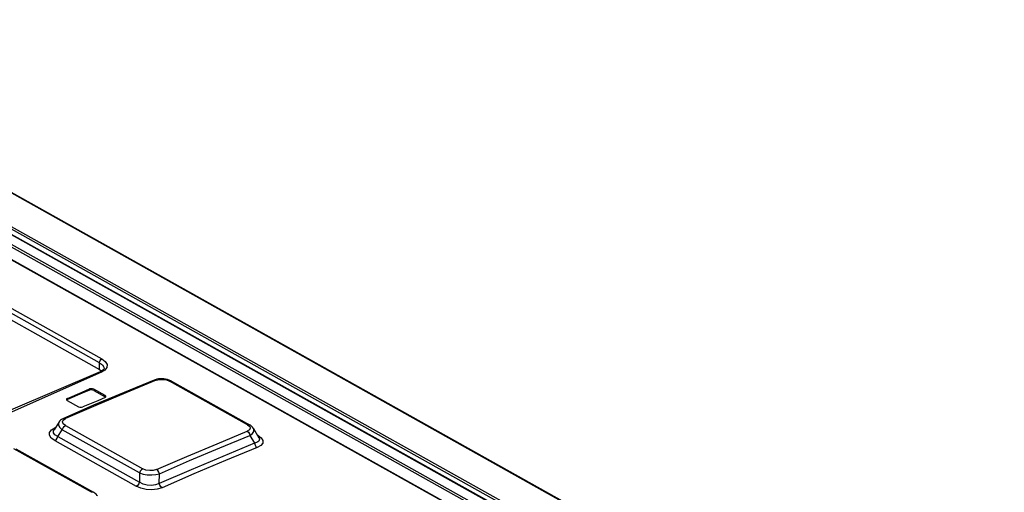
# Model space of a CAD drawing. Extents: x 0 to 420, y 0 to 297.
# Tile 28 of 37: x 349 to 362, y 144 to 150. Entities that reach past the tile are written whole.
import ezdxf

# ---------------------------------------------------------------- set-up
doc = ezdxf.new("R2010")
doc.units = 0
doc.header["$LTSCALE"] = 23.1
doc.layers.get('0').update_dxf_attribs({"linetype": 'CONTINUOUS'})

msp = doc.modelspace()

# ---------------------------------------------------------------- linework, layer by layer
at = {"color": 9, "linetype": 'CONTINUOUS'}
for p, q in [((344.824, 150.21), (393.144, 123.206)), ((344.22, 149.988), (362.375, 139.842)), ((344.319, 150.006), (362.592, 139.794)), ((344.335, 150.031), (362.608, 139.819)), ((344.061, 149.909), (362.052, 139.855)), ((344.077, 149.934), (362.092, 139.866)), ((361.832, 139.803), (344.116, 149.704)), ((345.256, 148.411), (350.239, 145.627)), ((350.207, 145.577), (345.225, 148.362)), ((350.206, 145.487), (350.207, 145.577)), ((352.211, 144.738), (351.156, 145.328)), ((350.074, 145.206), (350.074, 145.223)), ((350.131, 145.219), (350.131, 145.202)), ((349.773, 145.095), (349.773, 145.078)), ((350.284, 145.116), (350.284, 145.133)), ((349.718, 144.802), (349.748, 144.822)), ((349.557, 144.67), (349.603, 144.698)), ((349.603, 144.698), (349.614, 144.703)), ((349.61, 144.697), (349.603, 144.698)), ((349.645, 144.579), (349.704, 144.672)), ((350.748, 144.089), (349.704, 144.672)), ((349.747, 144.728), (350.792, 144.144)), ((349.602, 144.524), (350.704, 143.907)), ((349.645, 144.579), (350.747, 143.963)), ((352.352, 144.593), (352.343, 144.598)), ((352.352, 144.593), (352.346, 144.592)), ((350.099, 143.826), (349.047, 144.414)), ((350.748, 144.089), (350.747, 143.963))]:
    msp.add_line(p, q, dxfattribs=at)
at = {"color": 7, "linetype": 'CONTINUOUS'}
for p, q in [((344.843, 150.209), (393.163, 123.206)), ((344.228, 149.988), (362.391, 139.838)), ((344.131, 149.704), (361.848, 139.803)), ((345.224, 148.272), (350.206, 145.487)), ((350.206, 145.487), (350.238, 145.464)), ((350.225, 145.457), (350.215, 145.452)), ((350.215, 145.452), (350.215, 145.452)), ((350.241, 145.465), (350.225, 145.457)), ((350.959, 145.347), (350.946, 145.342)), ((350.983, 145.353), (350.959, 145.347)), ((351.17, 145.333), (351.148, 145.343)), ((351.181, 145.328), (351.17, 145.333)), ((351.181, 145.328), (352.236, 144.738)), ((350.284, 145.133), (350.131, 145.219)), ((350.131, 145.202), (350.284, 145.116)), ((349.761, 145.082), (349.762, 145.077)), ((349.762, 145.077), (349.772, 145.068)), ((349.773, 145.078), (349.766, 145.073)), ((349.772, 145.068), (349.925, 144.982)), ((350.283, 145.106), (350.294, 145.114)), ((350.29, 145.111), (350.284, 145.116)), ((350.294, 145.114), (350.295, 145.119)), ((350.126, 145.001), (349.721, 144.825)), ((349.66, 144.776), (349.593, 144.67)), ((352.289, 144.689), (352.363, 144.564)), ((352.241, 144.594), (352.304, 144.488)), ((349.074, 144.415), (350.126, 143.827)), ((351.016, 143.944), (351.017, 144.077))]:
    msp.add_line(p, q, dxfattribs=at)
at = {"color": 9, "linetype": 'CONTINUOUS'}
for points in [[(350.207, 145.577), (350.21, 145.592), (350.217, 145.608), (350.227, 145.62), (350.239, 145.627)], [(350.207, 145.577), (350.247, 145.548), (350.267, 145.515), (350.269, 145.5)], [(350.239, 145.627), (350.285, 145.592), (350.309, 145.553), (350.308, 145.514), (350.281, 145.478), (350.233, 145.45)], [(350.233, 145.45), (347.811, 144.376), (345.384, 143.128), (342.96, 141.709)], [(350.233, 145.45), (350.218, 145.453), (350.215, 145.452)], [(350.973, 145.339), (350.565, 145.172), (350.157, 144.999), (349.748, 144.822)], [(350.946, 145.342), (350.956, 145.344), (350.973, 145.339)], [(350.973, 145.339), (351.019, 145.351), (351.068, 145.352), (351.115, 145.344), (351.156, 145.328)], [(351.156, 145.328), (351.172, 145.33), (351.181, 145.328)], [(349.66, 144.775), (349.654, 144.764), (349.654, 144.734), (349.671, 144.703), (349.704, 144.672)], [(349.747, 144.728), (349.717, 144.752), (349.708, 144.778), (349.718, 144.802)], [(349.748, 144.822), (349.732, 144.827), (349.721, 144.825)], [(349.602, 144.524), (349.554, 144.559), (349.531, 144.597), (349.532, 144.635), (349.557, 144.67)], [(349.645, 144.579), (349.605, 144.603), (349.586, 144.63), (349.587, 144.659), (349.592, 144.669)], [(349.704, 144.672), (349.714, 144.696), (349.729, 144.715), (349.747, 144.728)], [(350.98, 144.133), (351.389, 144.311), (351.797, 144.483), (352.205, 144.651)], [(352.211, 144.738), (352.239, 144.716), (352.247, 144.692), (352.236, 144.67), (352.205, 144.651)], [(352.205, 144.651), (352.221, 144.637), (352.234, 144.618), (352.241, 144.594)], [(352.236, 144.738), (352.226, 144.741), (352.211, 144.738)], [(352.241, 144.594), (352.276, 144.621), (352.294, 144.649), (352.295, 144.677), (352.29, 144.689)], [(349.602, 144.524), (349.62, 144.536), (349.635, 144.556), (349.645, 144.579)], [(351.017, 144.077), (351.426, 144.255), (351.834, 144.427), (352.241, 144.594)], [(352.363, 144.564), (352.365, 144.561), (352.37, 144.546), (352.369, 144.532), (352.363, 144.519), (352.35, 144.507), (352.331, 144.497), (352.304, 144.488)], [(352.352, 144.593), (352.396, 144.56), (352.417, 144.525), (352.415, 144.49), (352.389, 144.459), (352.34, 144.431)], [(352.34, 144.431), (351.912, 144.256), (351.483, 144.075), (351.053, 143.888)], [(352.304, 144.488), (352.312, 144.465), (352.324, 144.445), (352.34, 144.431)], [(350.792, 144.144), (350.774, 144.131), (350.758, 144.112), (350.748, 144.089)], [(350.98, 144.133), (350.935, 144.121), (350.886, 144.119), (350.836, 144.127), (350.792, 144.144)], [(351.017, 144.077), (351.009, 144.1), (350.996, 144.12), (350.98, 144.133)], [(350.748, 144.089), (350.798, 144.073), (350.854, 144.064), (350.913, 144.061), (350.969, 144.066), (351.017, 144.077)], [(350.747, 143.963), (350.738, 143.94), (350.722, 143.92), (350.704, 143.907)], [(351.053, 143.888), (350.989, 143.868), (350.916, 143.86), (350.84, 143.864), (350.768, 143.88), (350.704, 143.907)], [(351.016, 143.944), (350.966, 143.925), (350.91, 143.917), (350.851, 143.921), (350.797, 143.936), (350.747, 143.963)], [(351.053, 143.888), (351.037, 143.902), (351.024, 143.921), (351.016, 143.944)], [(350.126, 143.827), (350.115, 143.83), (350.099, 143.826)]]:
    msp.add_lwpolyline(points, dxfattribs=at)
at = {"color": 7, "linetype": 'CONTINUOUS'}
for points in [[(350.215, 145.452), (349.005, 144.937), (347.793, 144.378), (346.579, 143.775), (345.365, 143.13), (344.152, 142.441)], [(350.269, 145.5), (350.269, 145.498), (350.267, 145.491), (350.262, 145.483), (350.253, 145.474), (350.241, 145.465)], [(350.946, 145.342), (350.541, 145.176), (350.126, 145.001)], [(351.148, 145.343), (351.125, 145.35), (351.102, 145.355), (351.079, 145.358), (351.055, 145.36), (351.031, 145.36), (351.007, 145.358), (350.983, 145.353)], [(349.773, 145.095), (349.974, 145.18), (350.074, 145.223)], [(350.074, 145.206), (349.974, 145.164), (349.773, 145.078)], [(350.131, 145.219), (350.113, 145.225), (350.093, 145.226), (350.074, 145.223)], [(350.131, 145.202), (350.113, 145.208), (350.092, 145.209), (350.074, 145.206)], [(349.773, 145.095), (349.762, 145.087), (349.761, 145.082)], [(350.283, 145.106), (350.183, 145.064), (349.982, 144.979)], [(350.295, 145.119), (350.294, 145.124), (350.284, 145.133)], [(349.925, 144.982), (349.943, 144.976), (349.963, 144.975), (349.982, 144.979)], [(349.721, 144.825), (349.712, 144.82), (349.694, 144.81), (349.679, 144.799), (349.667, 144.785), (349.66, 144.775)], [(352.29, 144.689), (352.286, 144.694), (352.276, 144.707), (352.263, 144.72), (352.248, 144.731), (352.236, 144.738)], [(352.304, 144.488), (351.875, 144.312), (351.446, 144.131), (351.016, 143.944)], [(350.18, 143.777), (350.175, 143.785), (350.163, 143.799), (350.149, 143.812), (350.133, 143.823), (350.126, 143.827)]]:
    msp.add_lwpolyline(points, dxfattribs=at)

doc.saveas('drawing.dxf')
